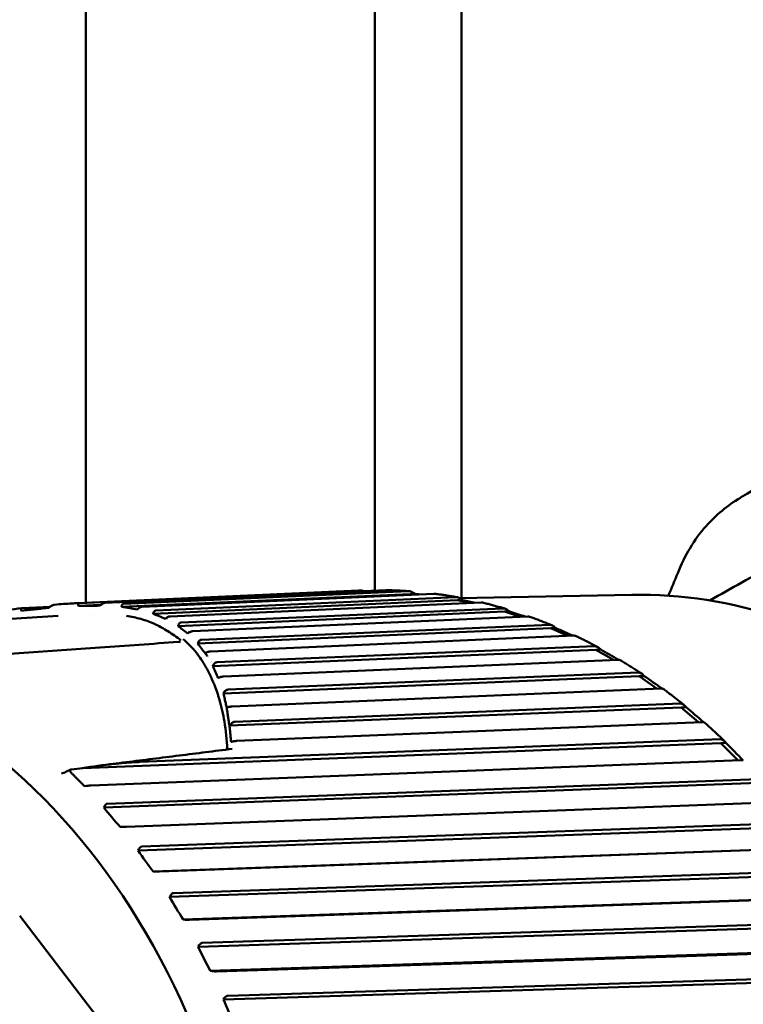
# Model space of a CAD drawing. Header units: millimetres. Extents: x 0 to 4686, y -120 to 1682.
# Tile 94 of 256: x 614 to 626, y 1102 to 1119. Entities that reach past the tile are written whole.
import ezdxf

# ---------------------------------------------------------------- set-up
doc = ezdxf.new("R2010")
doc.units = ezdxf.units.MM
doc.header["$LTSCALE"] = 2
doc.layers.add('Sichtbar (ISO)', color=7, linetype='Continuous', lineweight=50)

msp = doc.modelspace()

# ---------------------------------------------------------------- linework, layer by layer
at = {"layer": 'Sichtbar (ISO)'}
for p, q in [((621.1713, 1364.0938), (621.1713, 1108.9285)), ((614.6713, 1148.7601), (614.6713, 1108.8464)), ((619.6713, 1109.0564), (619.6713, 1133.8368)), ((614.5277, 1108.8399), (619.39, 1109.0589)), ((614.561, 1108.8413), (619.4229, 1109.0603)), ((619.8659, 1109.0652), (615.004, 1108.8462)), ((615.2883, 1108.7738), (620.2848, 1108.9981)), ((615.3234, 1108.8269), (620.2507, 1109.0481)), ((620.6929, 1109.0039), (615.6443, 1108.7773)), ((619.4233, 1109.0603), (619.4233, 1109.0603)), ((620.2848, 1108.9981), (620.3719, 1108.9997)), ((620.3707, 1108.9895), (620.2848, 1108.9981)), ((624.1204, 1108.9838), (621.1393, 1108.9279)), ((614.5399, 1108.7925), (614.9309, 1108.8101)), ((615.8351, 1108.656), (621.1066, 1108.8909)), ((615.8826, 1108.7129), (621.0757, 1108.9443)), ((621.5141, 1108.8515), (616.1317, 1108.6116)), ((621.0859, 1108.9269), (621.0859, 1108.9269)), ((621.1066, 1108.8909), (621.1937, 1108.8926)), ((621.3312, 1108.8433), (621.1066, 1108.8909)), ((613.5657, 1108.7545), (614.0506, 1108.7763)), ((615.1424, 1108.8069), (615.1426, 1108.8069)), ((615.6259, 1108.735), (615.6271, 1108.7351)), ((615.6959, 1108.7171), (615.6966, 1108.7171)), ((615.8107, 1108.6825), (615.8107, 1108.6825)), ((616.2645, 1108.4441), (621.9197, 1108.6933)), ((616.3209, 1108.5042), (621.8922, 1108.7498)), ((621.9197, 1108.6933), (622.0069, 1108.695)), ((622.1957, 1108.6032), (621.9197, 1108.6933)), ((607.9367, 1108.2222), (614.192, 1108.6192)), ((614.7518, 1108.635), (614.7527, 1108.6351)), ((616.0747, 1108.572), (616.0749, 1108.572)), ((616.1781, 1108.5146), (616.1783, 1108.5146)), ((616.231, 1108.4817), (616.2312, 1108.4817)), ((622.3238, 1108.6088), (616.5202, 1108.3531)), ((616.4457, 1108.3173), (616.4457, 1108.3173)), ((616.6047, 1108.1413), (622.7187, 1108.4067)), ((616.6702, 1108.2042), (622.6947, 1108.4658)), ((622.7187, 1108.4067), (622.8058, 1108.4083)), ((623.0176, 1108.2734), (622.7187, 1108.4067)), ((623.1165, 1108.2777), (616.8259, 1108.0046)), ((614.9089, 1108.0717), (611.278, 1107.813)), ((616.7341, 1107.9731), (616.7343, 1107.9731)), ((616.7352, 1107.9731), (616.7352, 1107.9731)), ((616.8663, 1107.7506), (623.498, 1108.0329)), ((616.9398, 1107.8158), (623.4777, 1108.0942)), ((623.498, 1108.0329), (623.5851, 1108.0345)), ((623.8058, 1107.8568), (623.498, 1108.0329)), ((623.8868, 1107.8603), (617.0536, 1107.5694)), ((617.1322, 1107.3422), (624.2358, 1107.6376)), ((617.0503, 1107.275), (624.2523, 1107.5745)), ((624.2523, 1107.5745), (624.3394, 1107.5761)), ((624.5606, 1107.3566), (624.2523, 1107.5745)), ((624.6295, 1107.3595), (617.2047, 1107.0507)), ((617.1585, 1106.7185), (624.9764, 1107.0347)), ((617.2484, 1106.7871), (624.9639, 1107.0992)), ((624.9764, 1107.0347), (625.0635, 1107.0363)), ((625.2792, 1106.7763), (624.9764, 1107.0347)), ((625.3395, 1106.7787), (617.2798, 1106.4528)), ((615.6032, 1106.0888), (625.657, 1106.4826)), ((614.6101, 1105.9842), (625.6655, 1106.4171)), ((625.6655, 1106.4171), (625.7526, 1106.4187)), ((625.9579, 1106.1198), (625.6655, 1106.4171)), ((626.0118, 1106.1219), (614.7552, 1105.6811)), ((614.3236, 1105.9166), (614.4074, 1105.9565)), ((614.4191, 1105.9598), (614.6101, 1105.9842)), ((615.0398, 1105.3665), (626.3103, 1105.7919)), ((614.6466, 1105.6701), (614.6801, 1105.6742)), ((614.9829, 1105.2983), (626.3147, 1105.7259)), ((614.9951, 1105.3259), (614.9829, 1105.2983)), ((626.642, 1105.3936), (615.3715, 1104.9683)), ((615.2624, 1104.9627), (615.296, 1104.9646)), ((615.5749, 1104.5554), (626.9197, 1104.966)), ((615.636, 1104.6235), (626.9194, 1105.032)), ((615.5888, 1104.583), (615.5749, 1104.5554)), ((615.8329, 1104.1903), (627.1778, 1104.6009)), ((627.2257, 1104.5987), (615.9422, 1104.1903)), ((616.1848, 1103.8178), (627.4801, 1104.208)), ((615.8329, 1104.1903), (615.8667, 1104.1899)), ((616.1196, 1103.7502), (627.4764, 1104.1424)), ((616.1351, 1103.7776), (616.1196, 1103.7502)), ((616.3545, 1103.3582), (627.7113, 1103.7504)), ((627.759, 1103.7427), (616.4635, 1103.3526)), ((615.9778, 1100.2216), (613.5243, 1103.4258)), ((616.3545, 1103.3582), (616.3881, 1103.3555)), ((616.6133, 1102.8882), (627.9809, 1103.2608)), ((616.6825, 1102.9549), (627.9886, 1103.3256)), ((616.6305, 1102.9153), (616.6133, 1102.8882)), ((616.8234, 1102.4719), (628.191, 1102.8445)), ((628.2381, 1102.8314), (616.9319, 1102.4609)), ((616.8234, 1102.4719), (616.8568, 1102.467)), ((617.0526, 1101.9754), (628.4298, 1102.3273)), ((617.1259, 1102.0406), (628.4415, 1102.3907)), ((617.0715, 1102.0019), (617.0526, 1101.9754))]:
    msp.add_line(p, q, dxfattribs=at)
for centre, major_axis, ratio, start_param, end_param in [((2373.6121, -5767.4846), (-100.0237, 7332.3501), 0.6659923, 0.345303, 0.3455479), ((608.3313, 1095.435), (-0.2365, 12.59), 0.7464272, 2.651834, 6.7730216), ((620.5095, 1108.9802), (-0.7064, 0.0701), 0.0083622, 4.8073911, 4.9092528), ((621.3297, 1108.8525), (-0.7003, 0.1476), 0.0158636, 4.5991223, 4.9111445), ((622.14, 1108.6347), (-0.6895, 0.2241), 0.0227983, 4.517967, 4.9140756), ((622.9348, 1108.3282), (-0.6739, 0.2991), 0.0289858, 4.4756582, 4.9178397), ((616.2791, 1108.0692), (-0.0076, 0.0997), 0.7819693, 6.2807277, 6.2808629), ((616.2895, 1108.2806), (-0.0941, -0.1157), 0.599419, 1.0942746, 1.0990959), ((623.7088, 1107.9351), (-0.6537, 0.3721), 0.0343279, 4.4503983, 4.9222047), ((615.0876, 1095.5619), (-0.2347, 12.4978), 0.7464272, 6.0696215, 6.069624), ((624.4565, 1107.4581), (-0.6291, 0.4426), 0.0388032, 4.4324481, 4.9269439), ((625.173, 1106.9004), (-0.6001, 0.5101), 0.0424509, 4.4200664, 4.9318596), ((625.8534, 1106.2659), (-0.5671, 0.5741), 0.0453506, 4.4125521, 4.9367952), ((614.5203, 1105.8994), (0.1252, -0.0449), 0.3533029, 2.7601008, 3.7662661), ((614.4755, 1105.9078), (-0.0756, 0.0415), 0.4247568, 5.7545427, 5.9450091), ((623.7772, 1105.4572), (10.7589, -7.0173), 0.4665167, 4.1099075, 4.1488352), ((624.3684, 1104.6865), (10.1644, -7.8538), 0.5051749, 4.1473244, 4.186252), ((624.9107, 1103.8538), (9.4701, -8.6785), 0.5404712, 4.1898082, 4.2287359), ((625.4003, 1102.9647), (8.6681, -9.4796), 0.5721646, 4.2375149, 4.2764426), ((625.8338, 1102.0253), (7.7524, -10.242), 0.6000385, 4.2904988, 4.3294264)]:
    msp.add_ellipse(centre, major_axis=major_axis, ratio=ratio, start_param=start_param, end_param=end_param, dxfattribs=at)
for points, knots in [([(626.0052, 1110.6687), (627.2711, 1111.4353), (628.5203, 1112.0815), (629.826, 1112.5907), (629.9768, 1112.6468), (630.1261, 1112.6996)], [0, 0, 0, 0, 0.47952786, 0.47952786, 0.54268952, 0.54268952, 0.54268952, 0.54268952]), ([(624.9169, 1109.3611), (625.0371, 1109.6627), (625.2028, 1109.9419), (625.5766, 1110.3661), (625.7803, 1110.5321), (626.0028, 1110.6673)], [0, 0, 0, 0, 0.10243714, 0.10243714, 0.18644304, 0.18644304, 0.18644304, 0.18644304]), ([(619.423, 1109.0603), (619.4208, 1109.0602), (619.4187, 1109.0601), (619.4144, 1109.06), (619.4122, 1109.0599), (619.4077, 1109.0597), (619.4055, 1109.0596), (619.4011, 1109.0594), (619.3989, 1109.0593), (619.3944, 1109.0591), (619.3922, 1109.059), (619.39, 1109.0589)], [4.7345397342, 4.7345397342, 4.7345397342, 4.7345397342, 4.7351656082, 4.7351656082, 4.7358237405, 4.7358237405, 4.7364818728, 4.7364818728, 4.7371400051, 4.7371400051, 4.7377981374, 4.7377981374, 4.7377981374, 4.7377981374]), ([(619.4839, 1109.048), (619.4822, 1109.0486), (619.4806, 1109.0492), (619.4606, 1109.0564), (619.4399, 1109.0607), (619.4252, 1109.0604), (619.4244, 1109.0604), (619.4237, 1109.0603), (619.4229, 1109.0603)], [0.1361834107, 0.1361834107, 0.1361834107, 0.1361834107, 0.1367517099, 0.1367517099, 0.1433933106, 0.1433933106, 0.1433933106, 0.1437339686, 0.1437339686, 0.1437339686, 0.1437339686]), ([(619.8659, 1109.0652), (619.8667, 1109.0652), (619.8674, 1109.0652), (619.8682, 1109.0652), (619.8693, 1109.0653), (619.8704, 1109.0653), (619.8714, 1109.0652)], [-0.00034065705, -0.00034065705, -0.00034065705, -0.00034065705, 0, 0, 0, 0.00049238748, 0.00049238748, 0.00049238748, 0.00049238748]), ([(620.2611, 1109.0479), (620.2351, 1109.0498), (620.2092, 1109.0515), (620.1572, 1109.0546), (620.1313, 1109.056), (620.0793, 1109.0586), (620.0533, 1109.0597), (620.0014, 1109.0618), (619.9754, 1109.0626), (619.9234, 1109.0641), (619.8974, 1109.0648), (619.8715, 1109.0652)], [4.651810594, 4.651810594, 4.651810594, 4.651810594, 4.659503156, 4.659503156, 4.667195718, 4.667195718, 4.67488828, 4.67488828, 4.682580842, 4.682580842, 4.690273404, 4.690273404, 4.690273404, 4.690273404]), ([(620.3719, 1108.9997), (620.3513, 1109.0142), (620.3266, 1109.0284), (620.2881, 1109.0438), (620.2677, 1109.0484), (620.253, 1109.0482), (620.2523, 1109.0481), (620.2515, 1109.0481), (620.2507, 1109.0481)], [0.129222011, 0.129222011, 0.129222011, 0.129222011, 0.13675171, 0.13675171, 0.143393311, 0.143393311, 0.143393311, 0.143733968, 0.143733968, 0.143733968, 0.143733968]), ([(620.6929, 1109.0039), (620.6937, 1109.004), (620.6944, 1109.004), (620.6952, 1109.004), (620.6994, 1109.0041), (620.7035, 1109.0038), (620.7074, 1109.0033)], [0.1430526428, 0.1430526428, 0.1430526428, 0.1430526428, 0.1433933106, 0.1433933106, 0.1433933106, 0.1452826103, 0.1452826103, 0.1452826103, 0.1452826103]), ([(621.0965, 1108.9428), (621.0707, 1108.9475), (621.0448, 1108.9521), (620.993, 1108.961), (620.967, 1108.9653), (620.9152, 1108.9736), (620.8892, 1108.9777), (620.8373, 1108.9855), (620.8114, 1108.9892), (620.7594, 1108.9965), (620.7335, 1109), (620.7075, 1109.0034)], [4.569038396, 4.569038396, 4.569038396, 4.569038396, 4.576763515, 4.576763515, 4.584488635, 4.584488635, 4.592213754, 4.592213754, 4.599938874, 4.599938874, 4.607663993, 4.607663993, 4.607663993, 4.607663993]), ([(624.618, 1082.4885), (625.6729, 1082.5083), (626.7232, 1082.7537), (628.7114, 1083.6702), (629.6484, 1084.3431), (631.3178, 1086.0509), (632.0484, 1087.0883), (633.2267, 1089.4217), (633.6733, 1090.7183), (634.2366, 1093.4379), (634.3529, 1094.8605), (634.2436, 1097.6879), (634.0179, 1099.0921), (633.2466, 1101.7406), (632.7011, 1102.9844), (631.344, 1105.1848), (630.5328, 1106.1413), (628.727, 1107.6662), (627.7333, 1108.2358), (625.8557, 1108.8647), (624.9867, 1109.0001), (624.1204, 1108.9838)], [1.5766256, 1.5766256, 1.5766256, 1.5766256, 1.8928605, 1.8928605, 2.2107647, 2.2107647, 2.5310824, 2.5310824, 2.8524572, 2.8524572, 3.1740496, 3.1740496, 3.4956553, 3.4956553, 3.8172364, 3.8172364, 4.1385175, 4.1385175, 4.4585104, 4.4585104, 4.7182183, 4.7182183, 4.7182183, 4.7182183]), ([(614.055, 1108.7797), (614.0689, 1108.7902), (614.0823, 1108.7985), (614.1007, 1108.8071), (614.1066, 1108.8094), (614.1175, 1108.8126), (614.1226, 1108.8136), (614.1272, 1108.8138)], [0.000024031, 0.000024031, 0.000024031, 0.000024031, 0.005317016, 0.005317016, 0.007886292, 0.007886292, 0.010288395, 0.010288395, 0.010288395, 0.010288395]), ([(614.5277, 1108.8399), (614.4946, 1108.8384), (614.4607, 1108.8367), (614.426, 1108.8348), (614.3795, 1108.8322), (614.3315, 1108.8291), (614.2818, 1108.8257), (614.232, 1108.8222), (614.1805, 1108.8182), (614.1272, 1108.8138)], [0.08434025, 0.08434025, 0.08434025, 0.08434025, 0.33333333, 0.33333333, 0.33333333, 0.66666667, 0.66666667, 0.66666667, 1, 1, 1, 1]), ([(614.561, 1108.8413), (614.5567, 1108.8412), (614.553, 1108.8404), (614.5465, 1108.8376), (614.5439, 1108.8356), (614.5398, 1108.8305), (614.5385, 1108.8273), (614.537, 1108.8201), (614.537, 1108.8161), (614.5375, 1108.8119)], [0.000001, 0.000001, 0.000001, 0.000001, 0.0019353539, 0.0019353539, 0.003902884, 0.003902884, 0.0059989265, 0.0059989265, 0.0081363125, 0.0081363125, 0.0081363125, 0.0081363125]), ([(614.5375, 1108.8119), (614.5378, 1108.8087), (614.5383, 1108.8055), (614.5391, 1108.799), (614.5395, 1108.7957), (614.5399, 1108.7925)], [0.0000075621, 0.0000075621, 0.0000075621, 0.0000075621, 0.0016355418, 0.0016355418, 0.0032801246, 0.0032801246, 0.0032801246, 0.0032801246]), ([(614.9131, 1108.7966), (614.9175, 1108.7999), (614.9218, 1108.8032), (614.9305, 1108.8098), (614.9348, 1108.8131), (614.9392, 1108.8163)], [0.0000024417, 0.0000024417, 0.0000024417, 0.0000024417, 0.0016470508, 0.0016470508, 0.0032750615, 0.0032750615, 0.0032750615, 0.0032750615]), ([(614.9393, 1108.8164), (614.9449, 1108.8207), (614.9507, 1108.8247), (614.9625, 1108.832), (614.9683, 1108.8352), (614.9796, 1108.8404), (614.9849, 1108.8424), (614.995, 1108.8452), (614.9997, 1108.846), (615.004, 1108.8462)], [0.0000201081, 0.0000201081, 0.0000201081, 0.0000201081, 0.002148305, 0.002148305, 0.0042476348, 0.0042476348, 0.0062181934, 0.0062181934, 0.0081555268, 0.0081555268, 0.0081555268, 0.0081555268]), ([(615.3234, 1108.8269), (615.3187, 1108.8267), (615.3146, 1108.8257), (615.3071, 1108.8226), (615.3038, 1108.8203), (615.2955, 1108.8118), (615.2919, 1108.8036), (615.2907, 1108.7932)], [0.000001, 0.000001, 0.000001, 0.000001, 0.0020890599, 0.0020890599, 0.0043221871, 0.0043221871, 0.0089410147, 0.0089410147, 0.0089410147, 0.0089410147]), ([(621.1937, 1108.8926), (621.174, 1108.908), (621.1503, 1108.9233), (621.1128, 1108.9398), (621.0927, 1108.9447), (621.078, 1108.9444), (621.0772, 1108.9444), (621.0765, 1108.9444), (621.0757, 1108.9443)], [0.129222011, 0.129222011, 0.129222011, 0.129222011, 0.13675171, 0.13675171, 0.143393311, 0.143393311, 0.143393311, 0.143733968, 0.143733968, 0.143733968, 0.143733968]), ([(621.5141, 1108.8515), (621.5148, 1108.8515), (621.5156, 1108.8515), (621.5163, 1108.8515), (621.5235, 1108.8517), (621.5303, 1108.8509), (621.5362, 1108.8495)], [0.1430526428, 0.1430526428, 0.1430526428, 0.1430526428, 0.1433933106, 0.1433933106, 0.1433933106, 0.1466133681, 0.1466133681, 0.1466133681, 0.1466133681]), ([(621.9235, 1108.7456), (621.8978, 1108.7532), (621.8721, 1108.7606), (621.8206, 1108.7753), (621.7948, 1108.7825), (621.7432, 1108.7967), (621.7174, 1108.8036), (621.6658, 1108.8172), (621.6399, 1108.8239), (621.5882, 1108.837), (621.5623, 1108.8434), (621.5364, 1108.8496)], [4.48619782, 4.48619782, 4.48619782, 4.48619782, 4.493983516, 4.493983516, 4.501769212, 4.501769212, 4.509554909, 4.509554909, 4.517340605, 4.517340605, 4.525126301, 4.525126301, 4.525126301, 4.525126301]), ([(613.5657, 1108.7545), (613.561, 1108.7543), (613.5569, 1108.7535), (613.5502, 1108.7506), (613.5478, 1108.7486), (613.5445, 1108.7433), (613.5438, 1108.7401), (613.5442, 1108.7328), (613.5453, 1108.7288), (613.5473, 1108.7243)], [0.000001, 0.000001, 0.000001, 0.000001, 0.0021206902, 0.0021206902, 0.0041883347, 0.0041883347, 0.0063311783, 0.0063311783, 0.0084592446, 0.0084592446, 0.0084592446, 0.0084592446]), ([(613.554, 1108.7099), (613.553, 1108.7123), (613.552, 1108.7147), (613.55, 1108.7195), (613.549, 1108.7219), (613.5473, 1108.7243)], [-0.0024838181, -0.0024838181, -0.0024838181, -0.0024838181, -0.0012875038, -0.0012875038, -0.0000447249, -0.0000447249, -0.0000447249, -0.0000447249]), ([(613.554, 1108.7099), (613.6353, 1108.7184), (613.7164, 1108.7269), (613.8746, 1108.7435), (613.9521, 1108.7518), (614.0287, 1108.76)], [0.000097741, 0.000097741, 0.000097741, 0.000097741, 0.02666939, 0.02666939, 0.052448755, 0.052448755, 0.052448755, 0.052448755]), ([(614.0287, 1108.76), (614.033, 1108.7632), (614.0374, 1108.7664), (614.0461, 1108.773), (614.0506, 1108.7763), (614.055, 1108.7797)], [0.0000786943, 0.0000786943, 0.0000786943, 0.0000786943, 0.0017274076, 0.0017274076, 0.0034181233, 0.0034181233, 0.0034181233, 0.0034181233]), ([(614.5399, 1108.7925), (614.6056, 1108.7933), (614.6697, 1108.7941), (614.7943, 1108.7954), (614.8546, 1108.796), (614.9131, 1108.7966)], [0.000010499, 0.000010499, 0.000010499, 0.000010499, 0.025036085, 0.025036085, 0.050061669, 0.050061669, 0.050061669, 0.050061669]), ([(615.2907, 1108.7932), (615.2905, 1108.7899), (615.2901, 1108.7866), (615.2892, 1108.7802), (615.2888, 1108.777), (615.2883, 1108.7738)], [0.0000237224, 0.0000237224, 0.0000237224, 0.0000237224, 0.0017144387, 0.0017144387, 0.0033631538, 0.0033631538, 0.0033631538, 0.0033631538]), ([(615.2883, 1108.7738), (615.335, 1108.7669), (615.3802, 1108.7601), (615.4697, 1108.7461), (615.514, 1108.739), (615.5572, 1108.7319)], [0.000016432, 0.000016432, 0.000016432, 0.000016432, 0.025770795, 0.025770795, 0.052376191, 0.052376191, 0.052376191, 0.052376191]), ([(615.5572, 1108.7319), (615.5611, 1108.735), (615.5651, 1108.738), (615.5715, 1108.7429), (615.5739, 1108.7448), (615.5763, 1108.7464)], [0.000108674, 0.000108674, 0.000108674, 0.000108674, 0.0016273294, 0.0016273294, 0.0025472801, 0.0025472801, 0.0025472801, 0.0025472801]), ([(615.5763, 1108.7464), (615.5815, 1108.7512), (615.5875, 1108.7554), (615.5998, 1108.7629), (615.6061, 1108.7662), (615.6181, 1108.7715), (615.6237, 1108.7735), (615.6346, 1108.7763), (615.6396, 1108.7771), (615.6443, 1108.7773)], [0.0000455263, 0.0000455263, 0.0000455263, 0.0000455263, 0.0022120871, 0.0022120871, 0.0043931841, 0.0043931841, 0.0064253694, 0.0064253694, 0.0085086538, 0.0085086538, 0.0085086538, 0.0085086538]), ([(615.8351, 1108.656), (615.8358, 1108.6588), (615.8365, 1108.6615), (615.838, 1108.667), (615.8388, 1108.6698), (615.8395, 1108.6726)], [-0.0028224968, -0.0028224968, -0.0028224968, -0.0028224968, -0.0014111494, -0.0014111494, -0.000001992, -0.000001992, -0.000001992, -0.000001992]), ([(615.8351, 1108.656), (615.8704, 1108.6418), (615.9053, 1108.6276), (615.9748, 1108.5991), (616.0093, 1108.5848), (616.0435, 1108.5706)], [0.0000041, 0.0000041, 0.0000041, 0.0000041, 0.027638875, 0.027638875, 0.055509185, 0.055509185, 0.055509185, 0.055509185]), ([(615.8826, 1108.7129), (615.8772, 1108.7126), (615.8724, 1108.7115), (615.8633, 1108.7077), (615.8592, 1108.7049), (615.8483, 1108.6946), (615.8428, 1108.6847), (615.8395, 1108.6726)], [0.000001, 0.000001, 0.000001, 0.000001, 0.002414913, 0.002414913, 0.005070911, 0.005070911, 0.010532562, 0.010532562, 0.010532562, 0.010532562]), ([(622.0069, 1108.695), (621.9882, 1108.7114), (621.9654, 1108.7274), (621.929, 1108.7449), (621.9093, 1108.7501), (621.8945, 1108.7499), (621.8938, 1108.7499), (621.893, 1108.7498), (621.8923, 1108.7498)], [0.129222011, 0.129222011, 0.129222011, 0.129222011, 0.13675171, 0.13675171, 0.143393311, 0.143393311, 0.143393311, 0.143733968, 0.143733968, 0.143733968, 0.143733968]), ([(615.3729, 1108.6182), (615.457, 1108.6053), (615.6235, 1108.5723), (615.7934, 1108.5109), (615.8807, 1108.4698), (615.8906, 1108.465)], [0.71428571, 0.71428571, 0.71428571, 0.71428571, 0.78571429, 0.85714286, 0.8663156, 0.8663156, 0.8663156, 0.8663156]), ([(616.0435, 1108.5706), (616.0458, 1108.5723), (616.0481, 1108.574), (616.0527, 1108.5774), (616.0551, 1108.5791), (616.0574, 1108.5807)], [0.0000357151, 0.0000357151, 0.0000357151, 0.0000357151, 0.0009323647, 0.0009323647, 0.0018380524, 0.0018380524, 0.0018380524, 0.0018380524]), ([(616.0574, 1108.5807), (616.0632, 1108.5852), (616.0695, 1108.5894), (616.0828, 1108.597), (616.0895, 1108.6003), (616.1027, 1108.6057), (616.1089, 1108.6077), (616.121, 1108.6106), (616.1266, 1108.6113), (616.1317, 1108.6116)], [0.0000178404, 0.0000178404, 0.0000178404, 0.0000178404, 0.0023215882, 0.0023215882, 0.0046135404, 0.0046135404, 0.0068013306, 0.0068013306, 0.0090946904, 0.0090946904, 0.0090946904, 0.0090946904]), ([(616.3209, 1108.5042), (616.3149, 1108.504), (616.3094, 1108.5026), (616.2988, 1108.4981), (616.2939, 1108.4948), (616.2801, 1108.4822), (616.2731, 1108.4703), (616.2688, 1108.4566)], [0.000000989, 0.000000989, 0.000000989, 0.000000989, 0.002703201, 0.002703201, 0.005729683, 0.005729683, 0.012285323, 0.012285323, 0.012285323, 0.012285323]), ([(622.3238, 1108.6088), (622.3245, 1108.6089), (622.3253, 1108.6089), (622.3261, 1108.6089), (622.3361, 1108.6091), (622.3453, 1108.6078), (622.3523, 1108.6053)], [0.1430526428, 0.1430526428, 0.1430526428, 0.1430526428, 0.1433933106, 0.1433933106, 0.1433933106, 0.1479005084, 0.1479005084, 0.1479005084, 0.1479005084]), ([(622.7359, 1108.4576), (622.7104, 1108.4681), (622.685, 1108.4785), (622.6341, 1108.499), (622.6086, 1108.5091), (622.5575, 1108.5291), (622.5319, 1108.539), (622.4808, 1108.5584), (622.4552, 1108.568), (622.4039, 1108.5869), (622.3782, 1108.5963), (622.3525, 1108.6054)], [4.403300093, 4.403300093, 4.403300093, 4.403300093, 4.411170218, 4.411170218, 4.419040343, 4.419040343, 4.426910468, 4.426910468, 4.434780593, 4.434780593, 4.442650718, 4.442650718, 4.442650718, 4.442650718]), ([(615.8906, 1108.465), (615.9577, 1108.4324), (616.0988, 1108.3519), (616.242, 1108.2529), (616.3166, 1108.1928)], [0.8663156, 0.8663156, 0.8663156, 0.8663156, 0.92857143, 0.99998405, 0.99998405, 0.99998405, 0.99998405]), ([(616.2645, 1108.4441), (616.2652, 1108.4461), (616.2659, 1108.4482), (616.2674, 1108.4523), (616.2681, 1108.4545), (616.2688, 1108.4566)], [-0.0020862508, -0.0020862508, -0.0020862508, -0.0020862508, -0.0010812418, -0.0010812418, -0.0000268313, -0.0000268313, -0.0000268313, -0.0000268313]), ([(616.2645, 1108.4441), (616.2926, 1108.4228), (616.3204, 1108.4015), (616.3756, 1108.3591), (616.4031, 1108.3378), (616.4304, 1108.3167)], [0, 0, 0, 0, 0.029069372, 0.029069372, 0.05808792, 0.05808792, 0.05808792, 0.05808792]), ([(616.4304, 1108.3167), (616.4319, 1108.3177), (616.4335, 1108.3187), (616.4365, 1108.3208), (616.438, 1108.3218), (616.4395, 1108.3228)], [0.0000263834, 0.0000263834, 0.0000263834, 0.0000263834, 0.0006322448, 0.0006322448, 0.0012346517, 0.0012346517, 0.0012346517, 0.0012346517]), ([(616.4396, 1108.3229), (616.4456, 1108.3271), (616.4523, 1108.3311), (616.4666, 1108.3386), (616.4739, 1108.3418), (616.4883, 1108.3472), (616.4952, 1108.3491), (616.5084, 1108.352), (616.5146, 1108.3528), (616.5202, 1108.3531)], [0.0000143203, 0.0000143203, 0.0000143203, 0.0000143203, 0.0024538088, 0.0024538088, 0.0048785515, 0.0048785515, 0.0072248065, 0.0072248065, 0.0097211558, 0.0097211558, 0.0097211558, 0.0097211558]), ([(622.8058, 1108.4083), (622.7882, 1108.4255), (622.7664, 1108.4423), (622.7311, 1108.4606), (622.7118, 1108.4661), (622.697, 1108.4658), (622.6963, 1108.4658), (622.6955, 1108.4658), (622.6948, 1108.4658)], [0.129222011, 0.129222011, 0.129222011, 0.129222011, 0.13675171, 0.13675171, 0.143393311, 0.143393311, 0.143393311, 0.143733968, 0.143733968, 0.143733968, 0.143733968]), ([(616.6258, 1107.9241), (616.612, 1107.9432), (616.5265, 1108.0565), (616.4346, 1108.1512), (616.3528, 1108.217)], [0.76075192, 0.76075192, 0.76075192, 0.76075192, 0.8, 0.99999998, 0.99999998, 0.99999998, 0.99999998]), ([(616.6047, 1108.1413), (616.6053, 1108.1427), (616.6059, 1108.1442), (616.607, 1108.147), (616.6076, 1108.1484), (616.6082, 1108.1497)], [-0.0013472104, -0.0013472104, -0.0013472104, -0.0013472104, -0.0006727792, -0.0006727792, -0.0000059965, -0.0000059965, -0.0000059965, -0.0000059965]), ([(616.6047, 1108.1413), (616.6265, 1108.1131), (616.6483, 1108.0849), (616.6914, 1108.0288), (616.7128, 1108.0009), (616.7346, 1107.9732)], [0.000014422, 0.000014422, 0.000014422, 0.000014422, 0.030355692, 0.030355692, 0.060380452, 0.060380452, 0.060380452, 0.060380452]), ([(616.6702, 1108.2042), (616.6636, 1108.204), (616.6574, 1108.2024), (616.6454, 1108.1972), (616.6396, 1108.1933), (616.6233, 1108.1788), (616.6145, 1108.1651), (616.6082, 1108.1497)], [0.000001, 0.000001, 0.000001, 0.000001, 0.002978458, 0.002978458, 0.006362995, 0.006362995, 0.013664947, 0.013664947, 0.013664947, 0.013664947]), ([(623.1165, 1108.2777), (623.1173, 1108.2777), (623.118, 1108.2777), (623.1188, 1108.2778), (623.1316, 1108.278), (623.1429, 1108.2761), (623.1501, 1108.2729)], [0.1430526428, 0.1430526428, 0.1430526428, 0.1430526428, 0.1433933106, 0.1433933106, 0.1433933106, 0.1491617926, 0.1491617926, 0.1491617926, 0.1491617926]), ([(623.5278, 1108.081), (623.5028, 1108.0945), (623.4778, 1108.1078), (623.4277, 1108.1342), (623.4025, 1108.1472), (623.3523, 1108.1731), (623.3271, 1108.1859), (623.2766, 1108.2112), (623.2514, 1108.2237), (623.2008, 1108.2485), (623.1755, 1108.2608), (623.1501, 1108.2729)], [4.320359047, 4.320359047, 4.320359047, 4.320359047, 4.328332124, 4.328332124, 4.3363052, 4.3363052, 4.344278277, 4.344278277, 4.352251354, 4.352251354, 4.36022443, 4.36022443, 4.36022443, 4.36022443]), ([(616.7346, 1107.9732), (616.7385, 1107.9758), (616.7427, 1107.9783), (616.7516, 1107.9831), (616.7562, 1107.9854), (616.7681, 1107.9908), (616.7753, 1107.9937), (616.7901, 1107.9986), (616.7973, 1108.0005), (616.8122, 1108.0035), (616.8195, 1108.0044), (616.8259, 1108.0046)], [0.00002357, 0.00002357, 0.00002357, 0.00002357, 0.001695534, 0.001695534, 0.003337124, 0.003337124, 0.005679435, 0.005679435, 0.008091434, 0.008091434, 0.010966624, 0.010966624, 0.010966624, 0.010966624]), ([(623.5851, 1108.0345), (623.5685, 1108.0523), (623.5479, 1108.0698), (623.5137, 1108.0889), (623.4947, 1108.0946), (623.48, 1108.0943), (623.4793, 1108.0943), (623.4785, 1108.0942), (623.4777, 1108.0942)], [0.129222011, 0.129222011, 0.129222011, 0.129222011, 0.13675171, 0.13675171, 0.143393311, 0.143393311, 0.143393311, 0.143733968, 0.143733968, 0.143733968, 0.143733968]), ([(616.9845, 1107.1613), (616.9746, 1107.1957), (616.9178, 1107.3796), (616.803, 1107.6511), (616.6825, 1107.8459), (616.6258, 1107.9241)], [0.35499301, 0.35499301, 0.35499301, 0.35499301, 0.4, 0.6, 0.76075192, 0.76075192, 0.76075192, 0.76075192]), ([(616.9398, 1107.8158), (616.9323, 1107.8155), (616.9253, 1107.8136), (616.9115, 1107.8075), (616.9046, 1107.8029), (616.8851, 1107.7856), (616.8742, 1107.7693), (616.8663, 1107.7508)], [0.000000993, 0.000000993, 0.000000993, 0.000000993, 0.003328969, 0.003328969, 0.00717087, 0.00717087, 0.015488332, 0.015488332, 0.015488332, 0.015488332]), ([(623.8868, 1107.8603), (623.8876, 1107.8603), (623.8884, 1107.8603), (623.8891, 1107.8604), (623.9039, 1107.8606), (623.9165, 1107.8585), (623.9232, 1107.8549), (623.9236, 1107.8547), (623.9239, 1107.8545)], [0.1430526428, 0.1430526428, 0.1430526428, 0.1430526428, 0.1433933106, 0.1433933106, 0.1433933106, 0.1500349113, 0.1500349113, 0.1504068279, 0.1504068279, 0.1504068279, 0.1504068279]), ([(624.2936, 1107.6187), (624.2692, 1107.6351), (624.2448, 1107.6513), (624.1958, 1107.6835), (624.1712, 1107.6995), (624.122, 1107.7312), (624.0974, 1107.747), (624.048, 1107.7782), (624.0232, 1107.7936), (623.9737, 1107.8243), (623.9488, 1107.8395), (623.9239, 1107.8545)], [4.237389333, 4.237389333, 4.237389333, 4.237389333, 4.245478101, 4.245478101, 4.253566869, 4.253566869, 4.261655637, 4.261655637, 4.269744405, 4.269744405, 4.277833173, 4.277833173, 4.277833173, 4.277833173]), ([(616.96, 1107.5428), (616.9443, 1107.5777), (616.9285, 1107.6126), (616.8972, 1107.6819), (616.8816, 1107.7163), (616.8663, 1107.7508)], [-0.062559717, -0.062559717, -0.062559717, -0.062559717, -0.031101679, -0.031101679, -0.000069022, -0.000069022, -0.000069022, -0.000069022]), ([(624.3394, 1107.5761), (624.324, 1107.5945), (624.3044, 1107.6125), (624.2715, 1107.6321), (624.2529, 1107.638), (624.2381, 1107.6377), (624.2374, 1107.6377), (624.2366, 1107.6377), (624.2359, 1107.6376)], [0.129222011, 0.129222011, 0.129222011, 0.129222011, 0.13675171, 0.13675171, 0.143393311, 0.143393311, 0.143393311, 0.143733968, 0.143733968, 0.143733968, 0.143733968]), ([(616.96, 1107.5428), (616.9639, 1107.5449), (616.968, 1107.5469), (616.9768, 1107.5509), (616.9814, 1107.5528), (616.9931, 1107.5572), (617.0003, 1107.5596), (617.015, 1107.5637), (617.0221, 1107.5653), (617.0382, 1107.5682), (617.0464, 1107.5691), (617.0536, 1107.5694)], [0.000002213, 0.000002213, 0.000002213, 0.000002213, 0.001651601, 0.001651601, 0.003241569, 0.003241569, 0.005518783, 0.005518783, 0.007867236, 0.007867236, 0.011070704, 0.011070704, 0.011070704, 0.011070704]), ([(617.1322, 1107.3422), (617.1245, 1107.3419), (617.1172, 1107.34), (617.1024, 1107.3338), (617.0949, 1107.329), (617.0732, 1107.3112), (617.0603, 1107.2942), (617.0501, 1107.2749)], [0.000001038, 0.000001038, 0.000001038, 0.000001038, 0.003421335, 0.003421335, 0.007407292, 0.007407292, 0.016082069, 0.016082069, 0.016082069, 0.016082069]), ([(617.0501, 1107.2749), (617.0541, 1107.259), (617.0579, 1107.2431), (617.0656, 1107.2114), (617.0694, 1107.1956), (617.0732, 1107.1798)], [0, 0, 0, 0, 0.012497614, 0.012497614, 0.024948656, 0.024948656, 0.024948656, 0.024948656]), ([(624.6295, 1107.3595), (624.6303, 1107.3595), (624.631, 1107.3595), (624.6318, 1107.3595), (624.6465, 1107.3598), (624.6591, 1107.3582), (624.6666, 1107.355), (624.6678, 1107.3543), (624.6688, 1107.3535)], [0.1430526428, 0.1430526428, 0.1430526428, 0.1430526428, 0.1433933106, 0.1433933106, 0.1433933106, 0.1500349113, 0.1500349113, 0.151550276, 0.151550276, 0.151550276, 0.151550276]), ([(625.028, 1107.074), (625.0043, 1107.0933), (624.9806, 1107.1125), (624.9331, 1107.1505), (624.9093, 1107.1694), (624.8615, 1107.2069), (624.8376, 1107.2256), (624.7896, 1107.2626), (624.7655, 1107.281), (624.7173, 1107.3175), (624.6931, 1107.3356), (624.6689, 1107.3535)], [4.154404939, 4.154404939, 4.154404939, 4.154404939, 4.162616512, 4.162616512, 4.170828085, 4.170828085, 4.179039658, 4.179039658, 4.187251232, 4.187251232, 4.195462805, 4.195462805, 4.195462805, 4.195462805]), ([(617.118, 1106.3049), (617.1119, 1106.4724), (617.0831, 1106.7645), (617.0189, 1107.0429), (616.9845, 1107.1613)], [0.01015616, 0.01015616, 0.01015616, 0.01015616, 0.2, 0.35499301, 0.35499301, 0.35499301, 0.35499301]), ([(617.1088, 1107.029), (617.1032, 1107.0546), (617.0972, 1107.0798), (617.0852, 1107.13), (617.0792, 1107.1549), (617.0732, 1107.1798)], [-0.039433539, -0.039433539, -0.039433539, -0.039433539, -0.019593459, -0.019593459, -0.000011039, -0.000011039, -0.000011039, -0.000011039]), ([(617.1088, 1107.029), (617.1129, 1107.0308), (617.1168, 1107.0323), (617.1255, 1107.0355), (617.1304, 1107.0371), (617.1424, 1107.0407), (617.1495, 1107.0425), (617.1641, 1107.0458), (617.1713, 1107.0471), (617.1881, 1107.0496), (617.197, 1107.0504), (617.2047, 1107.0507)], [0.00022967, 0.00022967, 0.00022967, 0.00022967, 0.001756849, 0.001756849, 0.003433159, 0.003433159, 0.005659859, 0.005659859, 0.007960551, 0.007960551, 0.011387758, 0.011387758, 0.011387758, 0.011387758]), ([(617.1358, 1106.8439), (617.1358, 1106.844), (617.1358, 1106.844), (617.1358, 1106.844), (617.1339, 1106.8571), (617.1322, 1106.8702), (617.1304, 1106.8834), (617.1286, 1106.8966), (617.1268, 1106.9098), (617.1249, 1106.9231), (617.1199, 1106.9583), (617.1144, 1106.9934), (617.1088, 1107.029)], [0.41624133, 0.41624133, 0.41624133, 0.41624133, 0.41666667, 0.41666667, 0.41666667, 0.54166667, 0.54166667, 0.54166667, 0.66666667, 0.66666667, 0.66666667, 0.99938985, 0.99938985, 0.99938985, 0.99938985]), ([(625.0635, 1107.0363), (625.0493, 1107.0551), (625.0308, 1107.0735), (624.9992, 1107.0935), (624.9809, 1107.0995), (624.9662, 1107.0993), (624.9655, 1107.0993), (624.9647, 1107.0992), (624.9639, 1107.0992)], [0.129222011, 0.129222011, 0.129222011, 0.129222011, 0.13675171, 0.13675171, 0.143393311, 0.143393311, 0.143393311, 0.143733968, 0.143733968, 0.143733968, 0.143733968]), ([(617.1578, 1106.7179), (617.1511, 1106.7505), (617.1449, 1106.7838), (617.1396, 1106.8181), (617.1383, 1106.8267), (617.1371, 1106.8353), (617.1358, 1106.8439)], [0.00099214, 0.00099214, 0.00099214, 0.00099214, 0.33333333, 0.33333333, 0.33333333, 0.41624133, 0.41624133, 0.41624133, 0.41624133]), ([(617.2484, 1106.7871), (617.2404, 1106.7868), (617.2326, 1106.7848), (617.2166, 1106.7783), (617.2083, 1106.7732), (617.1847, 1106.7549), (617.1703, 1106.7379), (617.1578, 1106.7179)], [0.000001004, 0.000001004, 0.000001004, 0.000001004, 0.003579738, 0.003579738, 0.007794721, 0.007794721, 0.016587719, 0.016587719, 0.016587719, 0.016587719]), ([(625.3394, 1106.7787), (625.3402, 1106.7787), (625.341, 1106.7788), (625.3417, 1106.7788), (625.3565, 1106.779), (625.3689, 1106.778), (625.3772, 1106.7754), (625.3789, 1106.7745), (625.3799, 1106.7735)], [0.1430526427, 0.1430526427, 0.1430526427, 0.1430526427, 0.1433933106, 0.1433933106, 0.1433933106, 0.1500349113, 0.1500349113, 0.1525762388, 0.1525762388, 0.1525762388, 0.1525762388]), ([(625.7258, 1106.4511), (625.7031, 1106.4732), (625.6803, 1106.4952), (625.6346, 1106.539), (625.6117, 1106.5607), (625.5658, 1106.604), (625.5427, 1106.6255), (625.4965, 1106.6682), (625.4733, 1106.6894), (625.4268, 1106.7317), (625.4035, 1106.7527), (625.3801, 1106.7735)], [4.07141819, 4.07141819, 4.07141819, 4.07141819, 4.079754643, 4.079754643, 4.088091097, 4.088091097, 4.096427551, 4.096427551, 4.104764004, 4.104764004, 4.113100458, 4.113100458, 4.113100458, 4.113100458]), ([(617.1578, 1106.7179), (617.1604, 1106.6932), (617.1626, 1106.6682), (617.1669, 1106.618), (617.169, 1106.5928), (617.1713, 1106.5675)], [0.000010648, 0.000010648, 0.000010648, 0.000010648, 0.017639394, 0.017639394, 0.035428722, 0.035428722, 0.035428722, 0.035428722]), ([(617.183, 1106.4367), (617.181, 1106.4584), (617.179, 1106.4805), (617.1752, 1106.5237), (617.1733, 1106.546), (617.1713, 1106.5675)], [-0.030213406, -0.030213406, -0.030213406, -0.030213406, -0.015127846, -0.015127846, -0.000011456, -0.000011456, -0.000011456, -0.000011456]), ([(617.183, 1106.4367), (617.1869, 1106.4379), (617.1912, 1106.4391), (617.2003, 1106.4414), (617.205, 1106.4425), (617.2168, 1106.4451), (617.2239, 1106.4464), (617.2385, 1106.4488), (617.2456, 1106.4498), (617.2627, 1106.4518), (617.2719, 1106.4524), (617.2798, 1106.4528)], [0.000001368, 0.000001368, 0.000001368, 0.000001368, 0.001670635, 0.001670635, 0.003259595, 0.003259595, 0.005454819, 0.005454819, 0.007731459, 0.007731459, 0.01124493, 0.01124493, 0.01124493, 0.01124493]), ([(625.7526, 1106.4187), (625.7395, 1106.4377), (625.7222, 1106.4564), (625.6918, 1106.4768), (625.674, 1106.4829), (625.6593, 1106.4826), (625.6585, 1106.4826), (625.6578, 1106.4826), (625.657, 1106.4826)], [0.129222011, 0.129222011, 0.129222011, 0.129222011, 0.13675171, 0.13675171, 0.143393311, 0.143393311, 0.143393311, 0.143733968, 0.143733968, 0.143733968, 0.143733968]), ([(614.9109, 1106.0265), (615.0638, 1106.0459), (615.2167, 1106.0653), (615.5223, 1106.104), (615.6751, 1106.1233), (615.9805, 1106.1619), (616.1332, 1106.1811), (616.4386, 1106.2196), (616.5912, 1106.2388), (616.8964, 1106.2771), (617.0489, 1106.2962), (617.2014, 1106.3153)], [4.7304942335, 4.7304942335, 4.7304942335, 4.7304942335, 4.7309691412, 4.7309691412, 4.7314440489, 4.7314440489, 4.7319189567, 4.7319189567, 4.7323938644, 4.7323938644, 4.7328687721, 4.7328687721, 4.7328687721, 4.7328687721]), ([(615.6032, 1106.0888), (615.5712, 1106.0876), (615.539, 1106.0859), (615.3896, 1106.0772), (615.2704, 1106.0668), (614.967, 1106.0352), (614.7833, 1106.0111), (614.6101, 1105.9842)], [-0.567598, -0.567598, -0.567598, -0.567598, -0.55406124, -0.55406124, -0.50522818, -0.50522818, -0.42973853, -0.42973853, -0.42973853, -0.42973853]), ([(626.0118, 1106.1219), (626.0126, 1106.1219), (626.0134, 1106.122), (626.0141, 1106.122), (626.0288, 1106.1222), (626.0412, 1106.1217), (626.0502, 1106.1201), (626.052, 1106.1193), (626.0529, 1106.1184)], [0.143052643, 0.143052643, 0.143052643, 0.143052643, 0.143393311, 0.143393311, 0.143393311, 0.150034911, 0.150034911, 0.153498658, 0.153498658, 0.153498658, 0.153498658]), ([(614.2482, 1105.8932), (614.2608, 1105.8948), (614.2736, 1105.8978), (614.2988, 1105.9057), (614.3115, 1105.9108), (614.3236, 1105.9166)], [0, 0, 0, 0, 0.0038709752, 0.0038709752, 0.007945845, 0.007945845, 0.007945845, 0.007945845]), ([(614.6801, 1105.6742), (614.6827, 1105.6745), (614.6852, 1105.6748), (614.7006, 1105.6766), (614.716, 1105.6783), (614.7378, 1105.6801), (614.748, 1105.6808), (614.7552, 1105.6811)], [-0.0079867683, -0.0079867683, -0.0079867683, -0.0079867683, -0.0072465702, -0.0072465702, -0.0033214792, -0.0033214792, -0.0001731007, -0.0001731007, -0.0001731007, -0.0001731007]), ([(615.0398, 1105.3665), (615.0327, 1105.3662), (615.0246, 1105.363), (615.0108, 1105.3524), (615.0032, 1105.3422), (614.997, 1105.3301), (614.9961, 1105.328), (614.9951, 1105.3259)], [-0.0711820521, -0.0711820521, -0.0711820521, -0.0711820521, -0.0680336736, -0.0680336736, -0.0641085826, -0.0641085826, -0.0633683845, -0.0633683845, -0.0633683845, -0.0633683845]), ([(615.296, 1104.9646), (615.2986, 1104.9647), (615.3011, 1104.9649), (615.3166, 1104.9657), (615.3322, 1104.9665), (615.3539, 1104.9675), (615.3642, 1104.968), (615.3715, 1104.9683)], [-0.0079867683, -0.0079867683, -0.0079867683, -0.0079867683, -0.0072465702, -0.0072465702, -0.0033214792, -0.0033214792, -0.0001731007, -0.0001731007, -0.0001731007, -0.0001731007]), ([(615.636, 1104.6235), (615.6288, 1104.6232), (615.6205, 1104.62), (615.6061, 1104.6095), (615.5978, 1104.5992), (615.5909, 1104.5871), (615.5898, 1104.5851), (615.5888, 1104.583)], [-0.0711820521, -0.0711820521, -0.0711820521, -0.0711820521, -0.0680336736, -0.0680336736, -0.0641085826, -0.0641085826, -0.0633683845, -0.0633683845, -0.0633683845, -0.0633683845]), ([(615.8667, 1104.1899), (615.8692, 1104.1899), (615.8718, 1104.1899), (615.8873, 1104.1897), (615.9028, 1104.1897), (615.9247, 1104.1899), (615.935, 1104.1901), (615.9422, 1104.1903)], [-0.0079867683, -0.0079867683, -0.0079867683, -0.0079867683, -0.0072465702, -0.0072465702, -0.0033214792, -0.0033214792, -0.0001731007, -0.0001731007, -0.0001731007, -0.0001731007]), ([(616.1848, 1103.8178), (616.1776, 1103.8175), (616.1692, 1103.8144), (616.1541, 1103.8039), (616.1452, 1103.7937), (616.1375, 1103.7817), (616.1363, 1103.7797), (616.1351, 1103.7776)], [-0.0711820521, -0.0711820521, -0.0711820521, -0.0711820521, -0.0680336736, -0.0680336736, -0.0641085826, -0.0641085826, -0.0633683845, -0.0633683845, -0.0633683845, -0.0633683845]), ([(616.3881, 1103.3555), (616.3907, 1103.3553), (616.3932, 1103.3551), (616.4087, 1103.354), (616.4242, 1103.3531), (616.446, 1103.3524), (616.4563, 1103.3524), (616.4635, 1103.3526)], [-0.0079867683, -0.0079867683, -0.0079867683, -0.0079867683, -0.0072465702, -0.0072465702, -0.0033214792, -0.0033214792, -0.0001731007, -0.0001731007, -0.0001731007, -0.0001731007]), ([(616.6825, 1102.9549), (616.6753, 1102.9546), (616.6667, 1102.9515), (616.651, 1102.9412), (616.6415, 1102.9311), (616.6331, 1102.9193), (616.6318, 1102.9173), (616.6305, 1102.9153)], [-0.0711820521, -0.0711820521, -0.0711820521, -0.0711820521, -0.0680336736, -0.0680336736, -0.0641085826, -0.0641085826, -0.0633683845, -0.0633683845, -0.0633683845, -0.0633683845]), ([(616.8568, 1102.467), (616.8593, 1102.4666), (616.8619, 1102.4663), (616.8773, 1102.4641), (616.8927, 1102.4625), (616.9144, 1102.4609), (616.9247, 1102.4606), (616.9319, 1102.4609)], [-0.0079867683, -0.0079867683, -0.0079867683, -0.0079867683, -0.0072465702, -0.0072465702, -0.0033214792, -0.0033214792, -0.0001731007, -0.0001731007, -0.0001731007, -0.0001731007]), ([(617.1259, 1102.0406), (617.1186, 1102.0404), (617.1099, 1102.0373), (617.0935, 1102.0272), (617.0834, 1102.0174), (617.0743, 1102.0058), (617.0729, 1102.0039), (617.0715, 1102.0019)], [-0.0711820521, -0.0711820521, -0.0711820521, -0.0711820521, -0.0680336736, -0.0680336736, -0.0641085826, -0.0641085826, -0.0633683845, -0.0633683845, -0.0633683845, -0.0633683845])]:
    msp.add_open_spline(points, degree=3, knots=knots, dxfattribs=at)
for points in [[(626.0031, 1110.6672), (626.0038, 1110.6677), (626.0045, 1110.6681), (626.0053, 1110.6686)], [(624.7543, 1108.9689), (624.8098, 1109.1001), (624.8648, 1109.2306), (624.9169, 1109.3611)], [(613.051, 1108.6812), (613.2227, 1108.7085), (613.3934, 1108.7329), (613.5618, 1108.7542)], [(614.915, 1108.0718), (615.3688, 1108.1038), (615.8215, 1108.1361), (616.2718, 1108.1689)], [(616.2718, 1108.1689), (616.2772, 1108.1693), (616.2849, 1108.1702), (616.2942, 1108.172)], [(616.2942, 1108.172), (616.2998, 1108.1731), (616.3048, 1108.1754), (616.308, 1108.1774)], [(616.7346, 1107.9732), (616.7502, 1107.9546), (616.7648, 1107.9351), (616.7783, 1107.9142)]]:
    msp.add_open_spline(points, degree=3, dxfattribs=at)
msp.add_rational_spline([(614.4095, 1105.91), (614.526, 1105.79), (614.6466, 1105.6701)], [1.69322830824, 1.69337500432, 1.69312184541], degree=2, dxfattribs=at)

doc.saveas('drawing.dxf')
